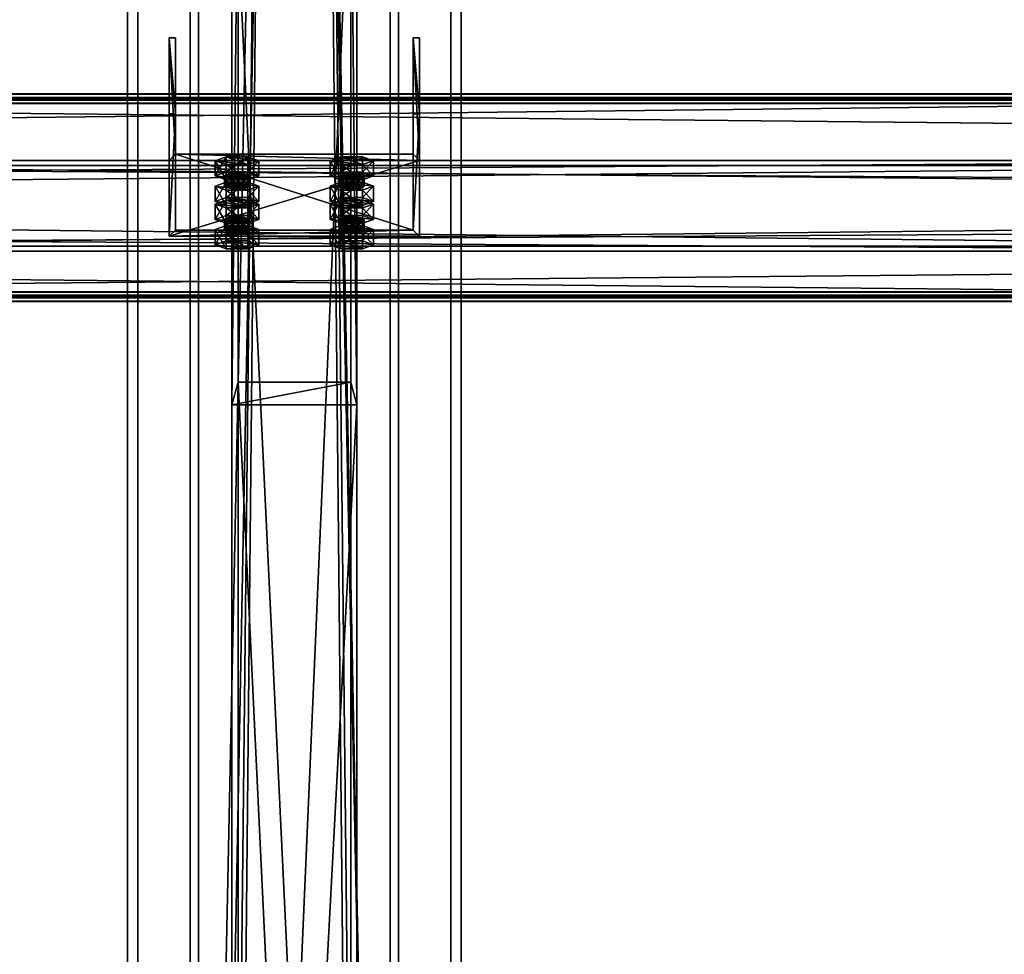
# Model space of a CAD drawing. Header units: millimetres. Extents: x -333 to 67333, y -930 to 39730.
# Tile 34 of 256: x 5368 to 5840, y 2470 to 2918. Entities that reach past the tile are written whole.
import ezdxf

# ---------------------------------------------------------------- set-up
doc = ezdxf.new("R2010")
doc.units = ezdxf.units.MM
for name, color, linetype in [('13', 7, 'Continuous'), ('5', 7, 'Continuous'), ('6', 7, 'Continuous'), ('7', 7, 'Continuous'), ('8', 7, 'Continuous'), ('95', 7, 'Continuous')]:
    doc.layers.add(name, color=color, linetype=linetype)

msp = doc.modelspace()

# ---------------------------------------------------------------- meshes
at = {"layer": '13', "color": 30}
mesh = msp.add_polyface(dxfattribs=at)
corners = [(6100.01, 2878.91, 4044.21), (6100.01, 2806.52, 4028.82), (-329.99, 2806.52, 4028.82), (-329.99, 2878.91, 4044.21), (6100.01, 2847.69, 3835.15), (-329.99, 2847.69, 3835.15), (6100.01, 2787.04, 3822.26), (-329.99, 2787.04, 3822.26), (6100.01, 2784.34, 3834.98), (-329.99, 2784.34, 3834.98), (6100.01, 2782.39, 3834.56), (-329.99, 2782.39, 3834.56), (6100.01, 2785.5, 3819.89), (-329.99, 2785.5, 3819.89), (6100.01, 2850.06, 3833.61), (-329.99, 2850.06, 3833.61), (6100.01, 2808.9, 4027.28), (-329.99, 2808.9, 4027.28), (6100.01, 2877.37, 4041.84), (-329.99, 2877.37, 4041.84), (6100.01, 2880.07, 4029.12), (-329.99, 2880.07, 4029.12), (6100.01, 2882.03, 4029.54), (-329.99, 2882.03, 4029.54)]
mesh.append_faces([[corners[k] for k in face] for face in [(0, 2, 3, 3), (1, 5, 2, 2), (4, 7, 5, 5), (6, 9, 7, 7), (8, 11, 9, 9), (10, 13, 11, 11), (12, 15, 13, 13), (14, 17, 15, 15), (16, 19, 17, 17), (18, 21, 19, 19), (20, 23, 21, 21), (22, 3, 23, 23), (20, 0, 22, 22), (8, 12, 10, 10), (13, 9, 11, 11)]], dxfattribs={"vtx0": -1, "color": 30})
mesh.append_faces([[corners[k] for k in face] for face in [(1, 16, 4, 4), (16, 0, 18, 18), (18, 0, 20, 20), (12, 6, 14, 14), (14, 4, 16, 16), (3, 19, 23, 23), (19, 2, 17, 17), (15, 5, 13, 13)]], dxfattribs={"vtx0": -1, "vtx1": -1, "color": 30})
mesh.append_faces([[corners[k] for k in face] for face in [(16, 1, 0, 0), (12, 8, 6, 6), (14, 6, 4, 4), (19, 3, 2, 2), (17, 2, 5, 5), (5, 15, 17, 17), (13, 5, 7, 7), (13, 7, 9, 9)]], dxfattribs={"vtx0": -1, "vtx2": -1, "vtx3": -1, "color": 30})
mesh.append_faces([[corners[k] for k in face] for face in [(21, 23, 19, 19)]], dxfattribs={"vtx1": -1, "color": 30})
mesh.append_faces([[corners[k] for k in face] for face in [(0, 1, 2, 2), (1, 4, 5, 5), (4, 6, 7, 7), (6, 8, 9, 9), (8, 10, 11, 11), (10, 12, 13, 13), (12, 14, 15, 15), (14, 16, 17, 17), (16, 18, 19, 19), (18, 20, 21, 21), (20, 22, 23, 23), (22, 0, 3, 3)]], dxfattribs={"vtx2": -1, "vtx3": -1, "color": 30})
mesh = msp.add_polyface(dxfattribs=at)
corners = [(11700.01, 2878.91, 4044.21), (11700.01, 2806.52, 4028.82), (4900.01, 2806.52, 4028.82), (4900.01, 2878.91, 4044.21), (11700.01, 2847.69, 3835.15), (4900.01, 2847.69, 3835.15), (11700.01, 2787.04, 3822.26), (4900.01, 2787.04, 3822.26), (11700.01, 2784.34, 3834.98), (4900.01, 2784.34, 3834.98), (11700.01, 2782.39, 3834.56), (4900.01, 2782.39, 3834.56), (11700.01, 2785.5, 3819.89), (4900.01, 2785.5, 3819.89), (11700.01, 2850.06, 3833.61), (4900.01, 2850.06, 3833.61), (11700.01, 2808.9, 4027.28), (4900.01, 2808.9, 4027.28), (11700.01, 2877.37, 4041.84), (4900.01, 2877.37, 4041.84), (11700.01, 2880.07, 4029.12), (4900.01, 2880.07, 4029.12), (11700.01, 2882.03, 4029.54), (4900.01, 2882.03, 4029.54)]
mesh.append_faces([[corners[k] for k in face] for face in [(0, 2, 3, 3), (1, 5, 2, 2), (4, 7, 5, 5), (6, 9, 7, 7), (8, 11, 9, 9), (10, 13, 11, 11), (12, 15, 13, 13), (14, 17, 15, 15), (16, 19, 17, 17), (18, 21, 19, 19), (20, 23, 21, 21), (22, 3, 23, 23), (20, 0, 22, 22), (8, 12, 10, 10), (3, 21, 23, 23), (11, 7, 9, 9)]], dxfattribs={"vtx0": -1, "color": 30})
mesh.append_faces([[corners[k] for k in face] for face in [(1, 16, 4, 4), (16, 0, 18, 18), (18, 0, 20, 20), (12, 6, 14, 14), (14, 4, 16, 16), (21, 3, 19, 19), (19, 2, 17, 17), (15, 5, 13, 13), (13, 7, 11, 11)]], dxfattribs={"vtx0": -1, "vtx1": -1, "color": 30})
mesh.append_faces([[corners[k] for k in face] for face in [(16, 1, 0, 0), (12, 8, 6, 6), (14, 6, 4, 4), (19, 3, 2, 2), (17, 2, 5, 5), (5, 15, 17, 17), (13, 5, 7, 7)]], dxfattribs={"vtx0": -1, "vtx2": -1, "vtx3": -1, "color": 30})
mesh.append_faces([[corners[k] for k in face] for face in [(0, 1, 2, 2), (1, 4, 5, 5), (4, 6, 7, 7), (6, 8, 9, 9), (8, 10, 11, 11), (10, 12, 13, 13), (12, 14, 15, 15), (14, 16, 17, 17), (16, 18, 19, 19), (18, 20, 21, 21), (20, 22, 23, 23), (22, 0, 3, 3)]], dxfattribs={"vtx2": -1, "vtx3": -1, "color": 30})
at = {"layer": '5', "color": 131}
mesh = msp.add_polyface(dxfattribs=at)
corners = [(5546, 185.3, 2984), (5454, 185.3, 2984), (5454, 9385, 2984), (5546, 9385, 2984), (5454, 185.3, 3076), (5454, 9385, 3076), (5546, 185.3, 3076), (5546, 9385, 3076), (5550, 185.3, 2980), (5550, 185.3, 3080), (5550, 9385, 3080), (5550, 9385, 2980), (5450, 185.3, 3080), (5450, 9385, 3080), (5450, 185.3, 2980), (5450, 9385, 2980)]
mesh.append_faces([[corners[k] for k in face] for face in [(0, 2, 3, 3), (1, 5, 2, 2), (4, 7, 5, 5), (6, 3, 7, 7), (8, 10, 11, 11), (9, 13, 10, 10), (12, 15, 13, 13), (14, 11, 15, 15)]], dxfattribs={"vtx0": -1, "color": 131})
mesh.append_faces([[corners[k] for k in face] for face in [(9, 6, 12, 12), (6, 8, 0, 0), (0, 8, 1, 1), (12, 4, 14, 14), (4, 12, 6, 6), (14, 1, 8, 8), (11, 3, 15, 15), (3, 10, 7, 7), (7, 10, 5, 5), (15, 2, 13, 13), (2, 15, 3, 3), (13, 5, 10, 10)]], dxfattribs={"vtx0": -1, "vtx1": -1, "color": 131})
mesh.append_faces([[corners[k] for k in face] for face in [(6, 9, 8, 8), (14, 4, 1, 1), (3, 11, 10, 10), (13, 2, 5, 5)]], dxfattribs={"vtx0": -1, "vtx2": -1, "vtx3": -1, "color": 131})
mesh.append_faces([[corners[k] for k in face] for face in [(0, 1, 2, 2), (1, 4, 5, 5), (4, 6, 7, 7), (6, 0, 3, 3), (8, 9, 10, 10), (9, 12, 13, 13), (12, 14, 15, 15), (14, 8, 11, 11)]], dxfattribs={"vtx2": -1, "vtx3": -1, "color": 131})
at = {"layer": '6', "color": 2}
mesh = msp.add_polyface(dxfattribs=at)
corners = [(5425, 7914.78, 4751.68), (5575, 7914.78, 4751.68), (5575, 175.3, 3106.65), (5425, 175.3, 3106.65), (5575, 7883.59, 4898.4), (5575, 25.3, 3228.12), (5425, 7883.59, 4898.4), (5425, 25.3, 3228.12), (5420, 7915.82, 4746.79), (5420, 7882.55, 4903.29), (5420, 20.3, 3232.17), (5420, 180.3, 3102.61), (5580, 7882.55, 4903.29), (5580, 20.3, 3232.17), (5580, 7915.82, 4746.79), (5580, 180.3, 3102.61)]
mesh.append_faces([[corners[k] for k in face] for face in [(0, 2, 3, 3), (1, 5, 2, 2), (4, 7, 5, 5), (6, 3, 7, 7), (8, 10, 11, 11), (9, 13, 10, 10), (12, 15, 13, 13), (14, 11, 15, 15)]], dxfattribs={"vtx0": -1, "color": 2})
mesh.append_faces([[corners[k] for k in face] for face in [(9, 6, 12, 12), (6, 8, 0, 0), (0, 8, 1, 1), (12, 4, 14, 14), (4, 12, 6, 6), (14, 1, 8, 8), (11, 3, 15, 15), (3, 10, 7, 7), (7, 10, 5, 5), (15, 2, 13, 13), (2, 15, 3, 3), (13, 5, 10, 10)]], dxfattribs={"vtx0": -1, "vtx1": -1, "color": 2})
mesh.append_faces([[corners[k] for k in face] for face in [(6, 9, 8, 8), (14, 4, 1, 1), (3, 11, 10, 10), (13, 2, 5, 5)]], dxfattribs={"vtx0": -1, "vtx2": -1, "vtx3": -1, "color": 2})
mesh.append_faces([[corners[k] for k in face] for face in [(0, 1, 2, 2), (1, 4, 5, 5), (4, 6, 7, 7), (6, 0, 3, 3), (8, 9, 10, 10), (9, 12, 13, 13), (12, 14, 15, 15), (14, 8, 11, 11)]], dxfattribs={"vtx2": -1, "vtx3": -1, "color": 2})
at = {"layer": '7', "color": 6}
mesh = msp.add_polyface(dxfattribs=at)
corners = [(5440.01, 2813.68, 4004.79), (5560.01, 2813.68, 4004.79), (5560.01, 2850.06, 3833.61), (5440.01, 2850.06, 3833.61), (5560.01, 2872.37, 4017.26), (5560.01, 2908.75, 3846.08), (5557.01, 2872.37, 4017.26), (5557.01, 2908.75, 3846.08), (5557.01, 2816.61, 4005.41), (5557.01, 2853, 3834.23), (5443.01, 2816.61, 4005.41), (5443.01, 2853, 3834.23), (5443.01, 2872.37, 4017.26), (5443.01, 2908.75, 3846.08), (5440.01, 2872.37, 4017.26), (5440.01, 2908.75, 3846.08)]
mesh.append_faces([[corners[k] for k in face] for face in [(0, 2, 3, 3), (1, 5, 2, 2), (4, 7, 5, 5), (6, 9, 7, 7), (8, 11, 9, 9), (10, 13, 11, 11), (12, 15, 13, 13), (14, 3, 15, 15), (12, 0, 14, 14), (7, 2, 5, 5)]], dxfattribs={"vtx0": -1, "color": 6})
mesh.append_faces([[corners[k] for k in face] for face in [(1, 8, 4, 4), (8, 0, 10, 10), (10, 0, 12, 12), (3, 11, 15, 15), (11, 2, 9, 9), (9, 2, 7, 7)]], dxfattribs={"vtx0": -1, "vtx1": -1, "color": 6})
mesh.append_faces([[corners[k] for k in face] for face in [(8, 1, 0, 0), (11, 3, 2, 2)]], dxfattribs={"vtx0": -1, "vtx2": -1, "vtx3": -1, "color": 6})
mesh.append_faces([[corners[k] for k in face] for face in [(6, 4, 8, 8), (13, 15, 11, 11)]], dxfattribs={"vtx1": -1, "color": 6})
mesh.append_faces([[corners[k] for k in face] for face in [(0, 1, 2, 2), (1, 4, 5, 5), (4, 6, 7, 7), (6, 8, 9, 9), (8, 10, 11, 11), (10, 12, 13, 13), (12, 14, 15, 15), (14, 0, 3, 3)]], dxfattribs={"vtx2": -1, "vtx3": -1, "color": 6})
at = {"layer": '8', "color": 253}
mesh = msp.add_polyface(dxfattribs=at)
corners = [(5706.24, 356.15, 3183.94), (5672.07, 397.05, 3192.64), (10759.11, 4464.19, 4057.11), (10793.28, 4423.29, 4048.41), (5672.07, 381.67, 3265.02), (10759.11, 4448.81, 4129.49), (5706.24, 340.77, 3256.33), (10793.28, 4407.91, 4120.8), (5708.14, 354.51, 3180.53), (5708.14, 337.87, 3258.78), (10795.18, 4405.01, 4123.25), (10795.18, 4421.65, 4045), (5670.17, 383.31, 3268.44), (10757.21, 4450.45, 4132.91), (5670.17, 399.95, 3190.18), (10757.21, 4467.09, 4054.65)]
mesh.append_faces([[corners[k] for k in face] for face in [(0, 2, 3, 3), (1, 5, 2, 2), (4, 7, 5, 5), (6, 3, 7, 7), (8, 10, 11, 11), (9, 13, 10, 10), (12, 15, 13, 13), (14, 11, 15, 15)]], dxfattribs={"vtx0": -1, "color": 253})
mesh.append_faces([[corners[k] for k in face] for face in [(9, 6, 12, 12), (6, 8, 0, 0), (0, 8, 1, 1), (14, 1, 8, 8), (11, 3, 15, 15), (3, 10, 7, 7), (7, 10, 5, 5), (15, 2, 13, 13), (2, 15, 3, 3), (13, 5, 10, 10)]], dxfattribs={"vtx0": -1, "vtx1": -1, "color": 253})
mesh.append_faces([[corners[k] for k in face] for face in [(6, 9, 8, 8), (12, 6, 4, 4), (4, 14, 12, 12), (14, 4, 1, 1), (3, 11, 10, 10), (13, 2, 5, 5)]], dxfattribs={"vtx0": -1, "vtx2": -1, "vtx3": -1, "color": 253})
mesh.append_faces([[corners[k] for k in face] for face in [(0, 1, 2, 2), (1, 4, 5, 5), (4, 6, 7, 7), (6, 0, 3, 3), (8, 9, 10, 10), (9, 12, 13, 13), (12, 14, 15, 15), (14, 8, 11, 11)]], dxfattribs={"vtx2": -1, "vtx3": -1, "color": 253})
mesh = msp.add_polyface(dxfattribs=at)
corners = [(5473, 2743.72, 3080), (5527, 2743.72, 3080), (5527, 1611.64, 3406.84), (5473, 1611.64, 3406.84), (5527, 3010.51, 3080), (5527, 1765.3, 3439.5), (5473, 3010.51, 3080), (5473, 1765.3, 3439.5), (5470, 2732.9, 3080), (5470, 3021.32, 3080), (5470, 1771.52, 3440.82), (5470, 1605.41, 3405.51), (5530, 3021.32, 3080), (5530, 1771.52, 3440.82), (5530, 2732.9, 3080), (5530, 1605.41, 3405.51)]
mesh.append_faces([[corners[k] for k in face] for face in [(0, 2, 3, 3), (1, 5, 2, 2), (4, 7, 5, 5), (6, 3, 7, 7), (8, 10, 11, 11), (9, 13, 10, 10), (12, 15, 13, 13), (14, 11, 15, 15)]], dxfattribs={"vtx0": -1, "color": 253})
mesh.append_faces([[corners[k] for k in face] for face in [(9, 6, 12, 12), (6, 8, 0, 0), (0, 8, 1, 1), (12, 4, 14, 14), (4, 12, 6, 6), (14, 1, 8, 8), (11, 3, 15, 15), (3, 10, 7, 7), (7, 10, 5, 5), (15, 2, 13, 13), (2, 15, 3, 3), (13, 5, 10, 10)]], dxfattribs={"vtx0": -1, "vtx1": -1, "color": 253})
mesh.append_faces([[corners[k] for k in face] for face in [(6, 9, 8, 8), (14, 4, 1, 1), (3, 11, 10, 10), (13, 2, 5, 5)]], dxfattribs={"vtx0": -1, "vtx2": -1, "vtx3": -1, "color": 253})
mesh.append_faces([[corners[k] for k in face] for face in [(0, 1, 2, 2), (1, 4, 5, 5), (4, 6, 7, 7), (6, 0, 3, 3), (8, 9, 10, 10), (9, 12, 13, 13), (12, 14, 15, 15), (14, 8, 11, 11)]], dxfattribs={"vtx2": -1, "vtx3": -1, "color": 253})
at = {"layer": '95', "color": 20}
mesh = msp.add_polyface(dxfattribs=at)
corners = [(5466.51, 2837.71, 3882.1), (5467.31, 2843.22, 3880.21), (5466.51, 2842.6, 3883.14), (5467.31, 2838.33, 3879.17), (5469.51, 2838.79, 3877.02), (5469.51, 2843.68, 3878.06), (5472.51, 2838.96, 3876.23), (5472.51, 2843.85, 3877.27), (5475.51, 2838.79, 3877.02), (5475.51, 2843.68, 3878.06), (5477.71, 2838.33, 3879.17), (5477.71, 2843.22, 3880.21), (5478.51, 2842.6, 3883.14), (5478.51, 2837.71, 3882.1), (5477.71, 2841.98, 3886.08), (5467.31, 2837.09, 3885.04), (5467.31, 2841.98, 3886.08), (5472.51, 2841.35, 3889.01), (5469.51, 2841.52, 3888.22), (5475.51, 2841.52, 3888.22), (5462.12, 2842.6, 3883.14), (5467.31, 2844.47, 3874.34), (5467.31, 2851.81, 3875.9), (5462.12, 2849.94, 3884.7), (5477.71, 2844.47, 3874.34), (5477.71, 2851.81, 3875.9), (5482.9, 2842.6, 3883.14), (5482.9, 2849.94, 3884.7), (5477.71, 2840.73, 3891.95), (5477.71, 2848.07, 3893.5), (5467.31, 2840.73, 3891.95), (5467.31, 2848.07, 3893.5)]
mesh.append_faces([[corners[k] for k in face] for face in [(0, 1, 2, 2), (3, 5, 1, 1), (4, 7, 5, 5), (6, 9, 7, 7), (8, 11, 9, 9), (10, 12, 11, 11), (13, 14, 12, 12), (15, 2, 16, 16), (16, 17, 18, 18), (11, 7, 9, 9), (20, 22, 23, 23), (21, 25, 22, 22), (24, 27, 25, 25), (26, 29, 27, 27), (28, 31, 29, 29), (30, 23, 31, 31), (21, 26, 24, 24), (28, 20, 30, 30), (23, 29, 31, 31), (27, 22, 25, 25)]], dxfattribs={"vtx0": -1, "color": 20})
mesh.append_faces([[corners[k] for k in face] for face in [(17, 16, 19, 19), (19, 2, 14, 14), (14, 1, 12, 12), (12, 5, 11, 11), (26, 21, 28, 28), (29, 22, 27, 27)]], dxfattribs={"vtx0": -1, "vtx1": -1, "color": 20})
mesh.append_faces([[corners[k] for k in face] for face in [(19, 16, 2, 2), (14, 2, 1, 1), (12, 1, 5, 5), (11, 5, 7, 7), (28, 21, 20, 20), (29, 23, 22, 22)]], dxfattribs={"vtx0": -1, "vtx2": -1, "vtx3": -1, "color": 20})
mesh.append_faces([[corners[k] for k in face] for face in [(3, 4, 5, 5), (4, 6, 7, 7), (6, 8, 9, 9), (8, 10, 11, 11), (20, 21, 22, 22), (21, 24, 25, 25), (24, 26, 27, 27), (26, 28, 29, 29), (28, 30, 31, 31), (30, 20, 23, 23)]], dxfattribs={"vtx2": -1, "vtx3": -1, "color": 20})
mesh = msp.add_polyface(dxfattribs=at)
corners = [(5521.51, 2837.71, 3882.1), (5522.31, 2843.22, 3880.21), (5521.51, 2842.6, 3883.14), (5522.31, 2838.33, 3879.17), (5524.51, 2838.79, 3877.02), (5524.51, 2843.68, 3878.06), (5527.51, 2838.96, 3876.23), (5527.51, 2843.85, 3877.27), (5530.51, 2838.79, 3877.02), (5530.51, 2843.68, 3878.06), (5532.71, 2838.33, 3879.17), (5532.71, 2843.22, 3880.21), (5533.51, 2842.6, 3883.14), (5533.51, 2837.71, 3882.1), (5532.71, 2841.98, 3886.08), (5522.31, 2837.09, 3885.04), (5522.31, 2841.98, 3886.08), (5527.51, 2841.35, 3889.01), (5524.51, 2841.52, 3888.22), (5530.51, 2841.52, 3888.22), (5517.12, 2842.6, 3883.14), (5522.31, 2844.47, 3874.34), (5522.31, 2851.81, 3875.9), (5517.12, 2849.94, 3884.7), (5532.71, 2844.47, 3874.34), (5532.71, 2851.81, 3875.9), (5537.9, 2842.6, 3883.14), (5537.9, 2849.94, 3884.7), (5532.71, 2840.73, 3891.95), (5532.71, 2848.07, 3893.5), (5522.31, 2840.73, 3891.95), (5522.31, 2848.07, 3893.5)]
mesh.append_faces([[corners[k] for k in face] for face in [(0, 1, 2, 2), (3, 5, 1, 1), (4, 7, 5, 5), (6, 9, 7, 7), (8, 11, 9, 9), (10, 12, 11, 11), (13, 14, 12, 12), (15, 2, 16, 16), (16, 17, 18, 18), (11, 7, 9, 9), (20, 22, 23, 23), (21, 25, 22, 22), (24, 27, 25, 25), (26, 29, 27, 27), (28, 31, 29, 29), (30, 23, 31, 31), (21, 26, 24, 24), (28, 20, 30, 30), (23, 29, 31, 31), (27, 22, 25, 25)]], dxfattribs={"vtx0": -1, "color": 20})
mesh.append_faces([[corners[k] for k in face] for face in [(17, 16, 19, 19), (19, 2, 14, 14), (14, 1, 12, 12), (12, 5, 11, 11), (26, 21, 28, 28), (29, 22, 27, 27)]], dxfattribs={"vtx0": -1, "vtx1": -1, "color": 20})
mesh.append_faces([[corners[k] for k in face] for face in [(19, 16, 2, 2), (14, 2, 1, 1), (12, 1, 5, 5), (11, 5, 7, 7), (28, 21, 20, 20), (29, 23, 22, 22)]], dxfattribs={"vtx0": -1, "vtx2": -1, "vtx3": -1, "color": 20})
mesh.append_faces([[corners[k] for k in face] for face in [(3, 4, 5, 5), (4, 6, 7, 7), (6, 8, 9, 9), (8, 10, 11, 11), (20, 21, 22, 22), (21, 24, 25, 25), (24, 26, 27, 27), (26, 28, 29, 29), (28, 30, 31, 31), (30, 20, 23, 23)]], dxfattribs={"vtx2": -1, "vtx3": -1, "color": 20})
mesh = msp.add_polyface(dxfattribs=at)
corners = [(5482.9, 2829.15, 3982.52), (5467.31, 2831.02, 3973.71), (5477.71, 2831.02, 3973.71), (5466.51, 2837.71, 3882.1), (5467.31, 2838.33, 3879.17), (5467.31, 2843.22, 3880.21), (5477.71, 2838.33, 3879.17), (5478.51, 2837.71, 3882.1), (5478.51, 2842.6, 3883.14), (5477.71, 2837.09, 3885.04), (5477.71, 2841.98, 3886.08), (5475.51, 2836.63, 3887.19), (5475.51, 2841.52, 3888.22), (5472.51, 2836.46, 3887.97), (5472.51, 2841.35, 3889.01), (5469.51, 2836.63, 3887.19), (5469.51, 2841.52, 3888.22), (5467.31, 2837.09, 3885.04), (5467.31, 2841.98, 3886.08), (5466.51, 2842.6, 3883.14), (5469.51, 2838.79, 3877.02), (5475.51, 2838.79, 3877.02), (5472.51, 2838.96, 3876.23), (5462.12, 2830.37, 3880.54), (5467.31, 2832.25, 3871.74), (5467.31, 2839.58, 3873.3), (5462.12, 2837.71, 3882.1), (5477.71, 2832.25, 3871.74), (5477.71, 2839.58, 3873.3), (5482.9, 2830.37, 3880.54), (5482.9, 2837.71, 3882.1), (5477.71, 2828.5, 3889.35), (5477.71, 2835.84, 3890.91), (5467.31, 2828.5, 3889.35), (5467.31, 2835.84, 3890.91)]
mesh.append_faces([[corners[k] for k in face] for face in [(0, 1, 2, 2), (9, 12, 10, 10), (11, 14, 12, 12), (13, 16, 14, 14), (15, 18, 16, 16), (20, 21, 22, 22), (13, 17, 15, 15), (23, 25, 26, 26), (24, 28, 25, 25), (27, 30, 28, 28), (29, 32, 30, 30), (31, 34, 32, 32), (33, 26, 34, 34), (24, 29, 27, 27), (26, 32, 34, 34), (30, 25, 28, 28)]], dxfattribs={"vtx0": -1, "color": 20})
mesh.append_faces([[corners[k] for k in face] for face in [(21, 20, 6, 6), (6, 20, 7, 7), (7, 4, 9, 9), (9, 3, 11, 11), (11, 17, 13, 13), (29, 24, 31, 31), (32, 25, 30, 30)]], dxfattribs={"vtx0": -1, "vtx1": -1, "color": 20})
mesh.append_faces([[corners[k] for k in face] for face in [(7, 20, 4, 4), (9, 4, 3, 3), (11, 3, 17, 17), (31, 24, 23, 23), (32, 26, 25, 25)]], dxfattribs={"vtx0": -1, "vtx2": -1, "vtx3": -1, "color": 20})
mesh.append_faces([[corners[k] for k in face] for face in [(3, 4, 5, 5), (6, 7, 8, 8), (7, 9, 10, 10), (9, 11, 12, 12), (11, 13, 14, 14), (13, 15, 16, 16), (15, 17, 18, 18), (17, 3, 19, 19), (23, 24, 25, 25), (24, 27, 28, 28), (27, 29, 30, 30), (29, 31, 32, 32), (31, 33, 34, 34), (33, 23, 26, 26)]], dxfattribs={"vtx2": -1, "vtx3": -1, "color": 20})
mesh = msp.add_polyface(dxfattribs=at)
corners = [(5537.9, 2829.15, 3982.52), (5522.31, 2831.02, 3973.71), (5532.71, 2831.02, 3973.71), (5521.51, 2837.71, 3882.1), (5522.31, 2838.33, 3879.17), (5522.31, 2843.22, 3880.21), (5532.71, 2838.33, 3879.17), (5533.51, 2837.71, 3882.1), (5533.51, 2842.6, 3883.14), (5532.71, 2837.09, 3885.04), (5532.71, 2841.98, 3886.08), (5530.51, 2836.63, 3887.19), (5530.51, 2841.52, 3888.22), (5527.51, 2836.46, 3887.97), (5527.51, 2841.35, 3889.01), (5524.51, 2836.63, 3887.19), (5524.51, 2841.52, 3888.22), (5522.31, 2837.09, 3885.04), (5522.31, 2841.98, 3886.08), (5521.51, 2842.6, 3883.14), (5524.51, 2838.79, 3877.02), (5530.51, 2838.79, 3877.02), (5527.51, 2838.96, 3876.23), (5517.12, 2830.37, 3880.54), (5522.31, 2832.25, 3871.74), (5522.31, 2839.58, 3873.3), (5517.12, 2837.71, 3882.1), (5532.71, 2832.25, 3871.74), (5532.71, 2839.58, 3873.3), (5537.9, 2830.37, 3880.54), (5537.9, 2837.71, 3882.1), (5532.71, 2828.5, 3889.35), (5532.71, 2835.84, 3890.91), (5522.31, 2828.5, 3889.35), (5522.31, 2835.84, 3890.91)]
mesh.append_faces([[corners[k] for k in face] for face in [(0, 1, 2, 2), (9, 12, 10, 10), (11, 14, 12, 12), (13, 16, 14, 14), (15, 18, 16, 16), (20, 21, 22, 22), (13, 17, 15, 15), (23, 25, 26, 26), (24, 28, 25, 25), (27, 30, 28, 28), (29, 32, 30, 30), (31, 34, 32, 32), (33, 26, 34, 34), (24, 29, 27, 27), (26, 32, 34, 34), (30, 25, 28, 28)]], dxfattribs={"vtx0": -1, "color": 20})
mesh.append_faces([[corners[k] for k in face] for face in [(21, 20, 6, 6), (6, 20, 7, 7), (7, 4, 9, 9), (9, 3, 11, 11), (11, 17, 13, 13), (29, 24, 31, 31), (32, 25, 30, 30)]], dxfattribs={"vtx0": -1, "vtx1": -1, "color": 20})
mesh.append_faces([[corners[k] for k in face] for face in [(7, 20, 4, 4), (9, 4, 3, 3), (11, 3, 17, 17), (31, 24, 23, 23), (32, 26, 25, 25)]], dxfattribs={"vtx0": -1, "vtx2": -1, "vtx3": -1, "color": 20})
mesh.append_faces([[corners[k] for k in face] for face in [(3, 4, 5, 5), (6, 7, 8, 8), (7, 9, 10, 10), (9, 11, 12, 12), (11, 13, 14, 14), (13, 15, 16, 16), (15, 17, 18, 18), (17, 3, 19, 19), (23, 24, 25, 25), (24, 27, 28, 28), (27, 29, 30, 30), (29, 31, 32, 32), (31, 33, 34, 34), (33, 23, 26, 26)]], dxfattribs={"vtx2": -1, "vtx3": -1, "color": 20})
mesh = msp.add_polyface(dxfattribs=at)
corners = [(5466.51, 2816.92, 3979.92), (5467.31, 2822.43, 3978.02), (5466.51, 2821.81, 3980.96), (5467.31, 2817.54, 3976.98), (5469.51, 2818, 3974.83), (5469.51, 2822.89, 3975.87), (5472.51, 2818.17, 3974.05), (5472.51, 2823.06, 3975.09), (5475.51, 2818, 3974.83), (5475.51, 2822.89, 3975.87), (5477.71, 2817.54, 3976.98), (5477.71, 2822.43, 3978.02), (5478.51, 2821.81, 3980.96), (5478.51, 2816.92, 3979.92), (5477.71, 2821.19, 3983.89), (5467.31, 2816.3, 3982.85), (5467.31, 2821.19, 3983.89), (5472.51, 2820.56, 3986.83), (5469.51, 2820.73, 3986.04), (5475.51, 2820.73, 3986.04), (5462.12, 2821.81, 3980.96), (5467.31, 2823.68, 3972.15), (5467.31, 2831.02, 3973.71), (5462.12, 2829.15, 3982.52), (5477.71, 2823.68, 3972.15), (5477.71, 2831.02, 3973.71), (5482.9, 2821.81, 3980.96), (5482.9, 2829.15, 3982.52), (5477.71, 2819.94, 3989.76), (5477.71, 2827.28, 3991.32), (5467.31, 2819.94, 3989.76), (5467.31, 2827.28, 3991.32), (5477.71, 2828.5, 3889.35), (5462.12, 2830.37, 3880.54), (5467.31, 2828.5, 3889.35)]
mesh.append_faces([[corners[k] for k in face] for face in [(0, 1, 2, 2), (3, 5, 1, 1), (4, 7, 5, 5), (6, 9, 7, 7), (8, 11, 9, 9), (10, 12, 11, 11), (13, 14, 12, 12), (15, 2, 16, 16), (16, 17, 18, 18), (11, 7, 9, 9), (20, 22, 23, 23), (21, 25, 22, 22), (24, 27, 25, 25), (26, 29, 27, 27), (28, 31, 29, 29), (30, 23, 31, 31), (21, 26, 24, 24), (28, 20, 30, 30), (23, 29, 31, 31), (32, 33, 34, 34)]], dxfattribs={"vtx0": -1, "color": 20})
mesh.append_faces([[corners[k] for k in face] for face in [(17, 16, 19, 19), (19, 2, 14, 14), (14, 1, 12, 12), (12, 5, 11, 11), (26, 21, 28, 28), (29, 22, 27, 27)]], dxfattribs={"vtx0": -1, "vtx1": -1, "color": 20})
mesh.append_faces([[corners[k] for k in face] for face in [(19, 16, 2, 2), (14, 2, 1, 1), (12, 1, 5, 5), (11, 5, 7, 7), (28, 21, 20, 20), (29, 23, 22, 22)]], dxfattribs={"vtx0": -1, "vtx2": -1, "vtx3": -1, "color": 20})
mesh.append_faces([[corners[k] for k in face] for face in [(3, 4, 5, 5), (4, 6, 7, 7), (6, 8, 9, 9), (8, 10, 11, 11), (20, 21, 22, 22), (21, 24, 25, 25), (24, 26, 27, 27), (26, 28, 29, 29), (28, 30, 31, 31), (30, 20, 23, 23)]], dxfattribs={"vtx2": -1, "vtx3": -1, "color": 20})
mesh = msp.add_polyface(dxfattribs=at)
corners = [(5521.51, 2816.92, 3979.92), (5522.31, 2822.43, 3978.02), (5521.51, 2821.81, 3980.96), (5522.31, 2817.54, 3976.98), (5524.51, 2818, 3974.83), (5524.51, 2822.89, 3975.87), (5527.51, 2818.17, 3974.05), (5527.51, 2823.06, 3975.09), (5530.51, 2818, 3974.83), (5530.51, 2822.89, 3975.87), (5532.71, 2817.54, 3976.98), (5532.71, 2822.43, 3978.02), (5533.51, 2821.81, 3980.96), (5533.51, 2816.92, 3979.92), (5532.71, 2821.19, 3983.89), (5522.31, 2816.3, 3982.85), (5522.31, 2821.19, 3983.89), (5527.51, 2820.56, 3986.83), (5524.51, 2820.73, 3986.04), (5530.51, 2820.73, 3986.04), (5517.12, 2821.81, 3980.96), (5522.31, 2823.68, 3972.15), (5522.31, 2831.02, 3973.71), (5517.12, 2829.15, 3982.52), (5532.71, 2823.68, 3972.15), (5532.71, 2831.02, 3973.71), (5537.9, 2821.81, 3980.96), (5537.9, 2829.15, 3982.52), (5532.71, 2819.94, 3989.76), (5532.71, 2827.28, 3991.32), (5522.31, 2819.94, 3989.76), (5522.31, 2827.28, 3991.32), (5532.71, 2828.5, 3889.35), (5517.12, 2830.37, 3880.54), (5522.31, 2828.5, 3889.35)]
mesh.append_faces([[corners[k] for k in face] for face in [(0, 1, 2, 2), (3, 5, 1, 1), (4, 7, 5, 5), (6, 9, 7, 7), (8, 11, 9, 9), (10, 12, 11, 11), (13, 14, 12, 12), (15, 2, 16, 16), (16, 17, 18, 18), (11, 7, 9, 9), (20, 22, 23, 23), (21, 25, 22, 22), (24, 27, 25, 25), (26, 29, 27, 27), (28, 31, 29, 29), (30, 23, 31, 31), (21, 26, 24, 24), (28, 20, 30, 30), (23, 29, 31, 31), (32, 33, 34, 34)]], dxfattribs={"vtx0": -1, "color": 20})
mesh.append_faces([[corners[k] for k in face] for face in [(17, 16, 19, 19), (19, 2, 14, 14), (14, 1, 12, 12), (12, 5, 11, 11), (26, 21, 28, 28), (29, 22, 27, 27)]], dxfattribs={"vtx0": -1, "vtx1": -1, "color": 20})
mesh.append_faces([[corners[k] for k in face] for face in [(19, 16, 2, 2), (14, 2, 1, 1), (12, 1, 5, 5), (11, 5, 7, 7), (28, 21, 20, 20), (29, 23, 22, 22)]], dxfattribs={"vtx0": -1, "vtx2": -1, "vtx3": -1, "color": 20})
mesh.append_faces([[corners[k] for k in face] for face in [(3, 4, 5, 5), (4, 6, 7, 7), (6, 8, 9, 9), (8, 10, 11, 11), (20, 21, 22, 22), (21, 24, 25, 25), (24, 26, 27, 27), (26, 28, 29, 29), (28, 30, 31, 31), (30, 20, 23, 23)]], dxfattribs={"vtx2": -1, "vtx3": -1, "color": 20})
mesh = msp.add_polyface(dxfattribs=at)
corners = [(5466.51, 2816.92, 3979.92), (5467.31, 2817.54, 3976.98), (5467.31, 2822.43, 3978.02), (5477.71, 2817.54, 3976.98), (5478.51, 2816.92, 3979.92), (5478.51, 2821.81, 3980.96), (5477.71, 2816.3, 3982.85), (5477.71, 2821.19, 3983.89), (5475.51, 2815.84, 3985), (5475.51, 2820.73, 3986.04), (5472.51, 2815.67, 3985.79), (5472.51, 2820.56, 3986.83), (5469.51, 2815.84, 3985), (5469.51, 2820.73, 3986.04), (5467.31, 2816.3, 3982.85), (5467.31, 2821.19, 3983.89), (5466.51, 2821.81, 3980.96), (5469.51, 2818, 3974.83), (5475.51, 2818, 3974.83), (5472.51, 2818.17, 3974.05), (5462.12, 2809.58, 3978.36), (5467.31, 2811.45, 3969.55), (5467.31, 2818.79, 3971.11), (5462.12, 2816.92, 3979.92), (5477.71, 2811.45, 3969.55), (5477.71, 2818.79, 3971.11), (5482.9, 2809.58, 3978.36), (5482.9, 2816.92, 3979.92), (5477.71, 2807.71, 3987.16), (5477.71, 2815.05, 3988.72), (5467.31, 2807.71, 3987.16), (5467.31, 2815.05, 3988.72)]
mesh.append_faces([[corners[k] for k in face] for face in [(6, 9, 7, 7), (8, 11, 9, 9), (10, 13, 11, 11), (12, 15, 13, 13), (17, 18, 19, 19), (10, 14, 12, 12), (20, 22, 23, 23), (21, 25, 22, 22), (24, 27, 25, 25), (26, 29, 27, 27), (28, 31, 29, 29), (30, 23, 31, 31), (21, 26, 24, 24), (28, 20, 30, 30), (23, 29, 31, 31), (27, 22, 25, 25)]], dxfattribs={"vtx0": -1, "color": 20})
mesh.append_faces([[corners[k] for k in face] for face in [(18, 17, 3, 3), (3, 17, 4, 4), (4, 1, 6, 6), (6, 0, 8, 8), (8, 14, 10, 10), (26, 21, 28, 28), (29, 22, 27, 27)]], dxfattribs={"vtx0": -1, "vtx1": -1, "color": 20})
mesh.append_faces([[corners[k] for k in face] for face in [(4, 17, 1, 1), (6, 1, 0, 0), (8, 0, 14, 14), (28, 21, 20, 20), (29, 23, 22, 22)]], dxfattribs={"vtx0": -1, "vtx2": -1, "vtx3": -1, "color": 20})
mesh.append_faces([[corners[k] for k in face] for face in [(0, 1, 2, 2), (3, 4, 5, 5), (4, 6, 7, 7), (6, 8, 9, 9), (8, 10, 11, 11), (10, 12, 13, 13), (12, 14, 15, 15), (14, 0, 16, 16), (20, 21, 22, 22), (21, 24, 25, 25), (24, 26, 27, 27), (26, 28, 29, 29), (28, 30, 31, 31), (30, 20, 23, 23)]], dxfattribs={"vtx2": -1, "vtx3": -1, "color": 20})
mesh = msp.add_polyface(dxfattribs=at)
corners = [(5521.51, 2816.92, 3979.92), (5522.31, 2817.54, 3976.98), (5522.31, 2822.43, 3978.02), (5532.71, 2817.54, 3976.98), (5533.51, 2816.92, 3979.92), (5533.51, 2821.81, 3980.96), (5532.71, 2816.3, 3982.85), (5532.71, 2821.19, 3983.89), (5530.51, 2815.84, 3985), (5530.51, 2820.73, 3986.04), (5527.51, 2815.67, 3985.79), (5527.51, 2820.56, 3986.83), (5524.51, 2815.84, 3985), (5524.51, 2820.73, 3986.04), (5522.31, 2816.3, 3982.85), (5522.31, 2821.19, 3983.89), (5521.51, 2821.81, 3980.96), (5524.51, 2818, 3974.83), (5530.51, 2818, 3974.83), (5527.51, 2818.17, 3974.05), (5517.12, 2809.58, 3978.36), (5522.31, 2811.45, 3969.55), (5522.31, 2818.79, 3971.11), (5517.12, 2816.92, 3979.92), (5532.71, 2811.45, 3969.55), (5532.71, 2818.79, 3971.11), (5537.9, 2809.58, 3978.36), (5537.9, 2816.92, 3979.92), (5532.71, 2807.71, 3987.16), (5532.71, 2815.05, 3988.72), (5522.31, 2807.71, 3987.16), (5522.31, 2815.05, 3988.72)]
mesh.append_faces([[corners[k] for k in face] for face in [(6, 9, 7, 7), (8, 11, 9, 9), (10, 13, 11, 11), (12, 15, 13, 13), (17, 18, 19, 19), (10, 14, 12, 12), (20, 22, 23, 23), (21, 25, 22, 22), (24, 27, 25, 25), (26, 29, 27, 27), (28, 31, 29, 29), (30, 23, 31, 31), (21, 26, 24, 24), (28, 20, 30, 30), (23, 29, 31, 31), (27, 22, 25, 25)]], dxfattribs={"vtx0": -1, "color": 20})
mesh.append_faces([[corners[k] for k in face] for face in [(18, 17, 3, 3), (3, 17, 4, 4), (4, 1, 6, 6), (6, 0, 8, 8), (8, 14, 10, 10), (26, 21, 28, 28), (29, 22, 27, 27)]], dxfattribs={"vtx0": -1, "vtx1": -1, "color": 20})
mesh.append_faces([[corners[k] for k in face] for face in [(4, 17, 1, 1), (6, 1, 0, 0), (8, 0, 14, 14), (28, 21, 20, 20), (29, 23, 22, 22)]], dxfattribs={"vtx0": -1, "vtx2": -1, "vtx3": -1, "color": 20})
mesh.append_faces([[corners[k] for k in face] for face in [(0, 1, 2, 2), (3, 4, 5, 5), (4, 6, 7, 7), (6, 8, 9, 9), (8, 10, 11, 11), (10, 12, 13, 13), (12, 14, 15, 15), (14, 0, 16, 16), (20, 21, 22, 22), (21, 24, 25, 25), (24, 26, 27, 27), (26, 28, 29, 29), (28, 30, 31, 31), (30, 20, 23, 23)]], dxfattribs={"vtx2": -1, "vtx3": -1, "color": 20})

doc.saveas('drawing.dxf')
